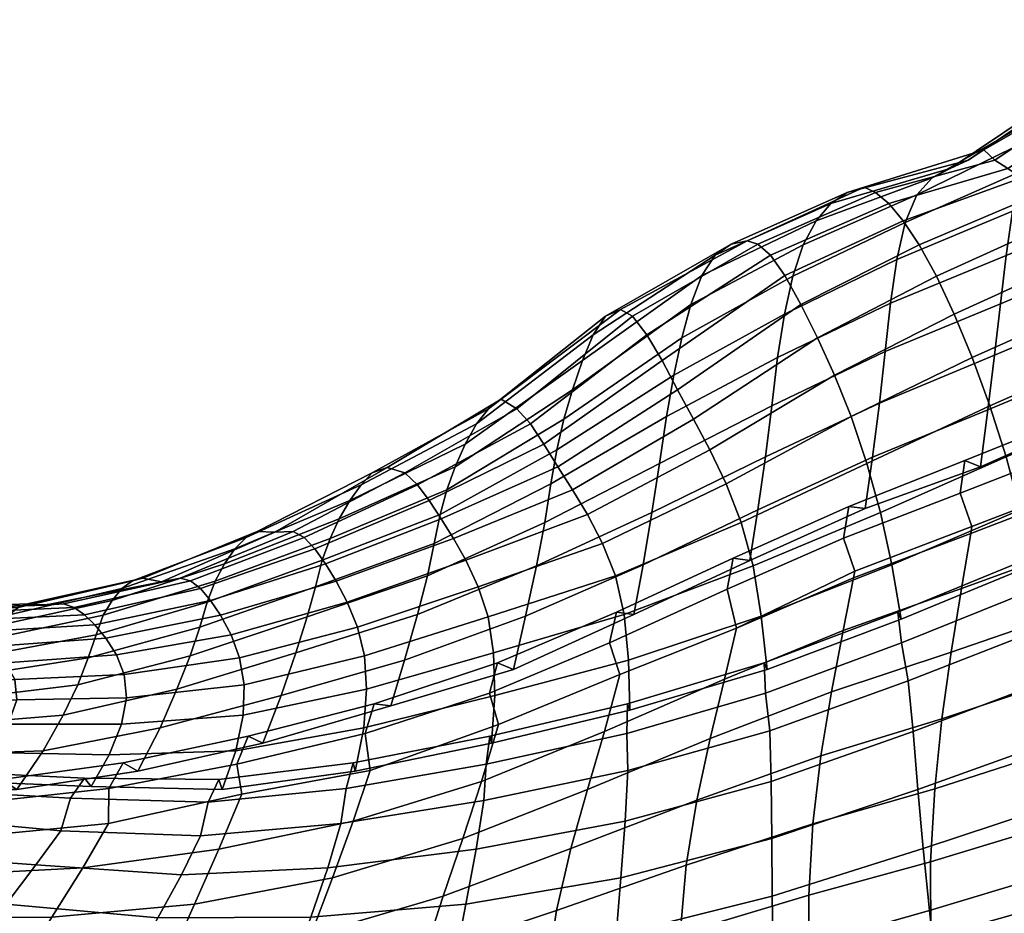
# Model space of a CAD drawing. Header units: centimetres. Extents: x -41.5 to 41.5, y 0.1 to 20.
# Tile 4 of 129: x -35.7 to -28.9, y 5.8 to 12. Entities that reach past the tile are written whole.
import ezdxf

# ---------------------------------------------------------------- set-up
doc = ezdxf.new("R2010")
doc.units = ezdxf.units.CM
doc.layers.add('Layer 01', color=18, linetype='Continuous', true_color=0x000000)

msp = doc.modelspace()

# ---------------------------------------------------------------- meshes
at = {"layer": 'Layer 01'}
mesh = msp.add_polyface(dxfattribs=at)
corners = [(-28.0653, 10.9831, -5.582), (-28.1115, 10.6791, -5.2561), (-27.3708, 11.0304, -4.9043), (-27.3171, 11.3292, -5.2483), (-28.7364, 11.1528, -6.5567), (-28.8019, 10.9317, -6.2234), (-28.0187, 11.2639, -5.9185), (-27.9618, 11.5025, -6.2675), (-28.8518, 10.662, -5.9033), (-28.8941, 10.3571, -5.5948), (-28.9345, 10.0259, -5.2961), (-28.1568, 10.351, -4.9405), (-27.42, 10.7024, -4.5731), (-29.6896, 10.0297, -5.9387), (-29.7277, 9.698, -5.6608), (-29.6459, 10.3292, -6.2293), (-29.5887, 10.5831, -6.5346), (-29.5093, 10.7738, -6.8529), (-30.2911, 10.4303, -7.155), (-30.3625, 10.2143, -6.8553), (-27.465, 10.3441, -4.2553), (-28.2013, 9.9975, -4.6363), (-28.2471, 9.6195, -4.3436), (-27.5086, 9.9588, -3.9497), (-28.9754, 9.672, -5.0107), (-29.9886, 10.7903, -8.0802), (-30.1005, 10.7148, -7.7719), (-29.2808, 10.9546, -7.5069), (-29.1573, 11.0127, -7.829), (-30.2027, 10.5965, -7.4622), (-29.4036, 10.891, -7.1797), (-28.6524, 11.3235, -6.8991), (-28.5496, 11.446, -7.243), (-28.4215, 11.5128, -7.5805), (-29.0493, 11.084, -8.1083), (-28.2822, 11.5234, -7.859), (-29.8709, 10.8264, -8.3752), (-27.6488, 11.8897, -7.338), (-27.5414, 11.9782, -7.6183), (-27.7674, 11.7844, -6.9849), (-27.8752, 11.6661, -6.6269), (-30.1916, 9.7904, -10.0684), (-29.3752, 10.2143, -9.8938), (-29.2516, 9.9535, -10.1607), (-30.0745, 9.5345, -10.3222), (-28.5607, 10.5831, -9.6985), (-28.4276, 10.3292, -9.9791), (-28.292, 10.0297, -10.2399), (-29.1281, 9.6562, -10.4106), (-27.4464, 10.3571, -10.0505), (-27.3035, 10.0259, -10.3158), (-28.1595, 9.698, -10.487), (-27.5935, 10.662, -9.776), (-27.7413, 10.9317, -9.4877), (-28.6836, 10.7738, -9.3943), (-27.8841, 11.1528, -9.1796), (-29.4936, 10.4303, -9.6094), (-30.307, 10.021, -9.8025), (-29.7927, 10.7903, -8.6831), (-28.9726, 11.0127, -8.3977), (-28.8831, 10.9546, -8.7309), (-29.7021, 10.7148, -8.9983), (-28.7902, 10.891, -9.0677), (-29.6026, 10.5965, -9.3089), (-30.4168, 10.2198, -9.524), (-28.0175, 11.3235, -8.8532), (-28.1364, 11.446, -8.5146), (-28.2312, 11.5128, -8.1662), (-27.4635, 11.8897, -7.9083), (-27.3519, 11.7844, -8.2636)]
mesh.append_faces([[corners[k] for k in face] for face in [(0, 1, 2, 3), (4, 5, 6, 7), (5, 8, 0, 6), (8, 9, 1, 0), (9, 10, 11, 1), (1, 11, 12, 2), (13, 14, 10, 9), (15, 13, 9, 8), (16, 15, 8, 5), (17, 16, 5, 4), (18, 19, 16, 17), (20, 21, 22, 23), (12, 11, 21, 20), (11, 10, 24, 21), (25, 26, 27, 28), (26, 29, 30, 27), (29, 18, 17, 30), (30, 17, 4, 31), (27, 30, 31, 32), (28, 27, 32, 33), (34, 28, 33, 35), (36, 25, 28, 34), (35, 33, 37, 38), (33, 32, 39, 37), (32, 31, 40, 39), (31, 4, 7, 40), (41, 42, 43, 44), (42, 45, 46, 43), (43, 46, 47, 48), (47, 49, 50, 51), (46, 52, 49, 47), (45, 53, 52, 46), (54, 55, 53, 45), (56, 54, 45, 42), (57, 56, 42, 41), (58, 59, 60, 61), (61, 60, 62, 63), (64, 63, 56, 57), (63, 62, 54, 56), (62, 65, 55, 54), (60, 66, 65, 62), (59, 67, 66, 60), (34, 35, 67, 59), (36, 34, 59, 58), (35, 38, 68, 67), (67, 68, 69, 66)]])
mesh = msp.add_polyface(dxfattribs=at)
corners = [(-31.1256, 9.7904, -7.194), (-31.18, 9.5345, -6.9198), (-30.4194, 9.9535, -6.5668), (-30.3625, 10.2143, -6.8553), (-31.2307, 9.2513, -6.6581), (-30.4664, 9.6562, -6.292), (-29.6459, 10.3292, -6.2293), (-29.5887, 10.5831, -6.5346), (-29.6896, 10.0297, -5.9387), (-31.8776, 9.4339, -7.7998), (-31.9358, 9.2314, -7.5325), (-31.0627, 10.021, -7.4769), (-31.9847, 9.0207, -7.2738), (-32.0267, 8.7885, -7.0254), (-32.0678, 8.5224, -6.7896), (-31.2778, 8.9273, -6.409), (-30.5065, 9.3249, -6.0306), (-29.7277, 9.698, -5.6608), (-30.2911, 10.4303, -7.155), (-29.7672, 9.3424, -5.3931), (-30.5496, 8.9741, -5.7819), (-30.6023, 8.6085, -5.5431), (-29.8138, 8.9718, -5.1373), (-31.331, 8.59, -6.1759), (-31.3917, 8.2318, -5.9587), (-32.1258, 8.223, -6.5721), (-32.4557, 9.3022, -8.8814), (-32.5367, 9.2006, -8.6105), (-31.7346, 9.8121, -8.3526), (-31.6503, 9.9409, -8.6359), (-32.3667, 9.3687, -9.1862), (-31.5479, 9.9852, -8.9201), (-30.7872, 10.4342, -8.3589), (-30.8954, 10.3601, -8.0624), (-30.1005, 10.7148, -7.7719), (-29.9886, 10.7903, -8.0802), (-30.9878, 10.2198, -7.7667), (-30.2027, 10.5965, -7.4622), (-30.6761, 10.4573, -8.6369), (-31.808, 9.6348, -8.0733), (-29.8709, 10.8264, -8.3752), (-30.6575, 8.2599, -5.3382), (-29.8642, 8.6173, -4.9122), (-31.1561, 9.4339, -10.0203), (-30.307, 10.021, -9.8025), (-30.1916, 9.7904, -10.0684), (-31.0461, 9.2314, -10.2708), (-30.0745, 9.5345, -10.3222), (-30.9335, 9.0207, -10.5088), (-29.9617, 9.2513, -10.5637), (-30.8216, 8.7885, -10.7344), (-29.8534, 8.9273, -10.7929), (-30.7163, 8.5224, -10.9493), (-31.6699, 8.3779, -10.9295), (-31.5823, 8.1544, -11.1309), (-31.7731, 8.5773, -10.7204), (-31.876, 8.7468, -10.4979), (-31.9781, 8.9055, -10.2626), (-29.7594, 8.59, -11.0127), (-30.6353, 8.223, -11.1594), (-32.0736, 9.0603, -10.013), (-31.2606, 9.6348, -9.7581), (-32.1659, 9.2006, -9.7518), (-31.3653, 9.8121, -9.489), (-32.2596, 9.3022, -9.485), (-31.4636, 9.9409, -9.2103), (-30.6026, 10.4342, -8.927), (-29.7927, 10.7903, -8.6831), (-29.7021, 10.7148, -8.9983), (-30.5159, 10.3601, -9.2305), (-29.6026, 10.5965, -9.3089), (-30.4168, 10.2198, -9.524)]
mesh.append_faces([[corners[k] for k in face] for face in [(0, 1, 2, 3), (1, 4, 5, 2), (3, 2, 6, 7), (2, 5, 8, 6), (9, 10, 0, 11), (10, 12, 1, 0), (12, 13, 4, 1), (13, 14, 15, 4), (4, 15, 16, 5), (5, 16, 17, 8), (11, 0, 3, 18), (19, 20, 21, 22), (20, 23, 24, 21), (17, 16, 20, 19), (16, 15, 23, 20), (15, 14, 25, 23), (26, 27, 28, 29), (30, 26, 29, 31), (32, 33, 34, 35), (33, 36, 37, 34), (31, 29, 32, 38), (29, 28, 33, 32), (28, 39, 36, 33), (39, 9, 11, 36), (36, 11, 18, 37), (38, 32, 35, 40), (22, 21, 41, 42), (43, 44, 45, 46), (46, 45, 47, 48), (48, 47, 49, 50), (50, 49, 51, 52), (53, 50, 52, 54), (55, 48, 50, 53), (56, 46, 48, 55), (57, 43, 46, 56), (51, 58, 59, 52), (60, 61, 43, 57), (62, 63, 61, 60), (64, 65, 63, 62), (30, 31, 65, 64), (66, 67, 68, 69), (69, 68, 70, 71), (31, 38, 66, 65), (65, 66, 69, 63), (63, 69, 71, 61), (61, 71, 44, 43), (38, 40, 67, 66)]])
mesh = msp.add_polyface(dxfattribs=at)
corners = [(-27.803, 7.7244, -2.4049), (-27.74, 8.2045, -2.7193), (-28.481, 7.9037, -3.1892), (-28.5466, 7.4353, -2.8878), (-28.3561, 8.7463, -3.7481), (-28.3495, 8.7957, -3.7795), (-29.1314, 8.494, -4.2071), (-29.1389, 8.4464, -4.1773), (-28.4135, 8.3552, -3.4868), (-29.2017, 8.0693, -3.9325), (-29.274, 7.6317, -3.6548), (-29.3368, 7.1731, -3.3861), (-28.5978, 6.9445, -2.605), (-29.3856, 6.6913, -3.1269), (-27.8487, 7.2165, -2.113), (-28.2013, 9.9975, -4.6363), (-28.9754, 9.672, -5.0107), (-29.0207, 9.2974, -4.7376), (-28.2471, 9.6195, -4.3436), (-30.1702, 6.9171, -3.8845), (-30.2247, 6.4504, -3.645), (-30.0969, 7.3583, -4.1384), (-30.0157, 7.7807, -4.3926), (-29.9363, 8.1879, -4.6433), (-29.945, 8.1422, -4.6155), (-28.9345, 10.0259, -5.2961), (-29.7277, 9.698, -5.6608), (-29.7672, 9.3424, -5.3931), (-29.8138, 8.9718, -5.1373), (-29.0721, 8.9042, -4.4738), (-29.8642, 8.6173, -4.9122), (-29.977, 8.6326, -4.7672), (-29.1791, 8.9487, -4.3449), (-28.2927, 9.2516, -4.0856), (-28.406, 9.2585, -3.9278), (-29.4155, 6.1889, -2.8966), (-30.2523, 5.9594, -3.4388), (-27.8665, 6.6818, -1.8668), (-28.6222, 6.4293, -2.369), (-29.2109, 8.7235, -4.2007), (-28.4345, 9.0264, -3.7743), (-30.0134, 8.4143, -4.633), (-29.1314, 8.494, -4.2071), (-28.3495, 8.7957, -3.7795), (-29.9363, 8.1879, -4.6433), (-29.1314, 8.494, -4.2071), (-30.0745, 9.5345, -10.3222), (-29.2516, 9.9535, -10.1607), (-29.1281, 9.6562, -10.4106), (-29.9617, 9.2513, -10.5637), (-29.007, 9.3249, -10.6457), (-29.8534, 8.9273, -10.7929), (-28.292, 10.0297, -10.2399), (-28.1595, 9.698, -10.487), (-28.4591, 6.6142, -12.2771), (-29.4653, 6.2813, -12.3656), (-29.5015, 6.6876, -12.1205), (-28.5249, 7.0365, -12.0293), (-29.5355, 7.0853, -11.8771), (-28.5857, 7.4454, -11.7793), (-30.5038, 5.9541, -12.4309), (-30.5069, 6.3495, -12.1974), (-28.0342, 9.3424, -10.7269), (-27.9215, 8.9718, -10.9612), (-28.7979, 8.6085, -11.0964), (-28.8957, 8.9741, -10.8722), (-29.6809, 8.2318, -11.2242), (-29.7594, 8.59, -11.0127), (-28.7152, 8.2286, -11.3125), (-28.7347, 8.2763, -11.4739), (-29.6402, 7.9047, -11.5905), (-29.618, 7.8583, -11.4303), (-27.8215, 8.5854, -11.1922), (-27.836, 8.6326, -11.3565), (-28.6976, 8.063, -11.5954), (-29.6154, 7.6946, -11.7069), (-27.7866, 8.4143, -11.4865), (-29.5682, 7.4329, -11.6705), (-28.6399, 7.7965, -11.5635), (-28.6399, 7.7965, -11.5635), (-27.7302, 8.1879, -11.4329), (-29.5682, 7.4329, -11.6705), (-28.6399, 7.7965, -11.5635), (-27.6471, 7.7807, -11.6823), (-27.721, 8.1422, -11.4604)]
mesh.append_faces([[corners[k] for k in face] for face in [(0, 1, 2, 3), (4, 5, 6, 7), (2, 8, 9, 10), (3, 2, 10, 11), (12, 3, 11, 13), (14, 0, 3, 12), (15, 16, 17, 18), (13, 11, 19, 20), (11, 10, 21, 19), (10, 9, 22, 21), (7, 6, 23, 24), (25, 26, 27, 16), (16, 27, 28, 17), (29, 30, 31, 32), (33, 29, 32, 34), (35, 13, 20, 36), (37, 14, 12, 38), (38, 12, 13, 35), (34, 32, 39, 40), (32, 31, 41, 39), (42, 43, 40, 39), (44, 45, 39, 41), (17, 28, 30, 29), (18, 17, 29, 33), (9, 7, 24, 22), (8, 4, 7, 9), (46, 47, 48, 49), (49, 48, 50, 51), (48, 52, 53, 50), (54, 55, 56, 57), (57, 56, 58, 59), (55, 60, 61, 56), (62, 63, 64, 65), (65, 64, 66, 67), (53, 62, 65, 50), (50, 65, 67, 51), (68, 69, 70, 71), (72, 73, 69, 68), (69, 74, 75, 70), (73, 76, 74, 69), (77, 75, 74, 78), (79, 74, 76, 80), (64, 68, 71, 66), (63, 72, 68, 64), (59, 58, 81, 82), (83, 59, 82, 84)]])
mesh = msp.add_polyface(dxfattribs=at)
corners = [(-34.3337, 8.1184, -8.4109), (-34.3885, 7.974, -8.2069), (-33.5989, 8.2631, -7.906), (-33.5437, 8.4128, -8.126), (-34.4406, 7.8029, -8.0156), (-33.6446, 8.0803, -7.6961), (-32.7882, 8.5773, -7.596), (-32.7408, 8.7468, -7.8366), (-32.8277, 8.3779, -7.3661), (-35.0435, 7.9863, -8.904), (-35.1047, 7.8854, -8.704), (-34.27, 8.2377, -8.6245), (-33.7013, 7.873, -7.5033), (-32.8752, 8.1544, -7.1518), (-32.0678, 8.5224, -6.7896), (-32.0267, 8.7885, -7.0254), (-31.9847, 9.0207, -7.2738), (-31.9358, 9.2314, -7.5325), (-32.685, 8.9055, -8.0869), (-31.8776, 9.4339, -7.7998), (-33.4819, 8.5476, -8.3563), (-32.9438, 7.8901, -6.9564), (-32.1258, 8.223, -6.5721), (-34.0456, 8.4604, -9.312), (-34.1211, 8.4196, -9.0767), (-33.3312, 8.7817, -8.8404), (-33.2557, 8.8625, -9.0927), (-34.198, 8.3407, -8.8468), (-33.4093, 8.6722, -8.5945), (-32.5367, 9.2006, -8.6105), (-32.4557, 9.3022, -8.8814), (-32.6156, 9.0603, -8.3449), (-34.7025, 8.1143, -9.9451), (-34.831, 8.1388, -9.5499), (-33.9244, 8.4552, -9.6923), (-34.9035, 8.1216, -9.329), (-34.976, 8.0678, -9.113), (-31.808, 9.6348, -8.0733), (-31.7346, 9.8121, -8.3526), (-33.1518, 8.9011, -9.4412), (-32.3667, 9.3687, -9.1862), (-33.5023, 8.1184, -10.9695), (-32.6958, 8.4128, -10.7356), (-32.6112, 8.2631, -10.9461), (-33.4268, 7.974, -11.1668), (-32.5247, 8.0803, -11.1428), (-33.3565, 7.8029, -11.3522), (-31.876, 8.7468, -10.4979), (-31.7731, 8.5773, -10.7204), (-34.3664, 7.9863, -10.9878), (-33.5763, 8.2377, -10.7593), (-34.2984, 7.8854, -11.1856), (-34.2254, 7.7504, -11.3688), (-32.7811, 8.5476, -10.513), (-31.9781, 8.9055, -10.2626), (-33.7989, 8.4604, -10.0712), (-33.0309, 8.8625, -9.7843), (-32.9438, 8.7817, -10.0328), (-33.7217, 8.4196, -10.306), (-32.8624, 8.6722, -10.2776), (-33.6487, 8.3407, -10.5371), (-32.2596, 9.3022, -9.485), (-32.1659, 9.2006, -9.7518), (-32.0736, 9.0603, -10.013), (-34.5742, 8.1388, -10.3404), (-34.503, 8.1216, -10.5617), (-34.4347, 8.0678, -10.7791)]
mesh.append_faces([[corners[k] for k in face] for face in [(0, 1, 2, 3), (1, 4, 5, 2), (3, 2, 6, 7), (2, 5, 8, 6), (9, 10, 0, 11), (5, 12, 13, 8), (8, 13, 14, 15), (6, 8, 15, 16), (7, 6, 16, 17), (18, 7, 17, 19), (20, 3, 7, 18), (11, 0, 3, 20), (14, 13, 21, 22), (23, 24, 25, 26), (24, 27, 28, 25), (26, 25, 29, 30), (25, 28, 31, 29), (32, 33, 23, 34), (33, 35, 24, 23), (35, 36, 27, 24), (36, 9, 11, 27), (27, 11, 20, 28), (28, 20, 18, 31), (31, 18, 19, 37), (29, 31, 37, 38), (39, 26, 30, 40), (34, 23, 26, 39), (41, 42, 43, 44), (44, 43, 45, 46), (42, 47, 48, 43), (49, 50, 41, 51), (51, 41, 44, 52), (53, 54, 47, 42), (50, 53, 42, 41), (55, 56, 57, 58), (58, 57, 59, 60), (56, 61, 62, 57), (57, 62, 63, 59), (32, 34, 55, 64), (64, 55, 58, 65), (65, 58, 60, 66), (66, 60, 50, 49), (60, 59, 53, 50), (59, 63, 54, 53), (39, 40, 61, 56), (34, 39, 56, 55)]])
mesh = msp.add_polyface(dxfattribs=at)
corners = [(-30.1702, 6.9171, -3.8845), (-30.0969, 7.3583, -4.1384), (-30.9297, 7.0365, -4.6279), (-31.0222, 6.6142, -4.3887), (-30.0157, 7.7807, -4.3926), (-30.832, 7.4454, -4.8659), (-31.7734, 6.6876, -5.1281), (-31.8883, 6.2813, -4.9085), (-31.6579, 7.0853, -5.345), (-29.945, 8.1422, -4.6155), (-29.9363, 8.1879, -4.6433), (-30.749, 7.7965, -5.0723), (-32.5026, 6.7411, -5.8406), (-32.6321, 6.3495, -5.6568), (-30.2247, 6.4504, -3.645), (-31.0944, 6.1666, -4.1646), (-31.331, 8.59, -6.1759), (-32.1258, 8.223, -6.5721), (-32.2001, 7.8776, -6.3736), (-31.3917, 8.2318, -5.9587), (-31.4561, 7.8891, -5.772), (-32.2836, 7.5126, -6.192), (-32.3934, 7.557, -6.0755), (-31.5741, 7.9047, -5.6384), (-30.6575, 8.2599, -5.3382), (-30.7731, 8.2763, -5.2005), (-29.8642, 8.6173, -4.9122), (-29.977, 8.6326, -4.7672), (-32.4485, 7.3488, -5.9814), (-31.6225, 7.6946, -5.5296), (-30.8145, 8.063, -5.0804), (-30.0134, 8.4143, -4.633), (-32.3854, 7.1341, -6.0181), (-31.5513, 7.4762, -5.5537), (-30.749, 7.7965, -5.0723), (-30.749, 7.7965, -5.0723), (-29.9363, 8.1879, -4.6433), (-30.6023, 8.6085, -5.5431), (-31.5513, 7.4762, -5.5537), (-32.3854, 7.1341, -6.0181), (-31.5513, 7.4762, -5.5537), (-32.6112, 8.2631, -10.9461), (-31.7731, 8.5773, -10.7204), (-31.6699, 8.3779, -10.9295), (-32.5247, 8.0803, -11.1428), (-31.5823, 8.1544, -11.1309), (-32.4573, 7.873, -11.3321), (-30.5396, 7.5126, -11.5597), (-30.5599, 7.557, -11.7185), (-31.4985, 7.2758, -11.8667), (-31.4834, 7.2319, -11.7096), (-32.446, 7.054, -12.0375), (-32.4344, 7.0062, -11.8823), (-29.5015, 6.6876, -12.1205), (-30.5069, 6.3495, -12.1974), (-30.5101, 6.7411, -11.9726), (-29.5355, 7.0853, -11.8771), (-29.7594, 8.59, -11.0127), (-29.6809, 8.2318, -11.2242), (-30.5787, 7.8776, -11.3636), (-30.6353, 8.223, -11.1594), (-31.5451, 6.08, -12.2932), (-31.5148, 6.4678, -12.0912), (-31.5229, 7.8901, -11.3293), (-31.4925, 7.5767, -11.5231), (-32.4112, 7.3325, -11.701), (-32.42, 7.6255, -11.5183), (-30.7163, 8.5224, -10.9493), (-29.618, 7.8583, -11.4303), (-29.6402, 7.9047, -11.5905), (-29.6154, 7.6946, -11.7069), (-30.5492, 7.3488, -11.827), (-31.5037, 7.071, -11.9683), (-32.4708, 6.8605, -12.137), (-30.5191, 7.0909, -11.7831), (-29.5682, 7.4329, -11.6705), (-32.4863, 6.6113, -12.0868), (-31.4959, 6.8163, -11.9183), (-32.5388, 6.2757, -12.2526), (-32.4863, 6.6113, -12.0868), (-31.4959, 6.8163, -11.9183), (-31.4959, 6.8163, -11.9183), (-30.5191, 7.0909, -11.7831), (-30.5191, 7.0909, -11.7831), (-29.5682, 7.4329, -11.6705)]
mesh.append_faces([[corners[k] for k in face] for face in [(0, 1, 2, 3), (1, 4, 5, 2), (3, 2, 6, 7), (2, 5, 8, 6), (9, 10, 11, 11), (6, 8, 12, 13), (14, 0, 3, 15), (16, 17, 18, 19), (20, 21, 22, 23), (24, 20, 23, 25), (26, 24, 25, 27), (23, 22, 28, 29), (25, 23, 29, 30), (27, 25, 30, 31), (32, 33, 29, 28), (33, 34, 30, 29), (35, 36, 31, 30), (19, 18, 21, 20), (37, 19, 20, 24), (8, 38, 39, 12), (5, 11, 40, 8), (4, 9, 11, 5), (41, 42, 43, 44), (44, 43, 45, 46), (47, 48, 49, 50), (50, 49, 51, 52), (53, 54, 55, 56), (57, 58, 59, 60), (54, 61, 62, 55), (63, 64, 65, 66), (67, 60, 63, 45), (45, 63, 66, 46), (60, 59, 64, 63), (68, 69, 48, 47), (69, 70, 71, 48), (49, 72, 73, 51), (48, 71, 72, 49), (74, 71, 70, 75), (76, 73, 72, 77), (77, 72, 71, 74), (59, 47, 50, 64), (64, 50, 52, 65), (58, 68, 47, 59), (62, 78, 79, 80), (55, 62, 81, 82), (56, 55, 83, 84)]])
mesh = msp.add_polyface(dxfattribs=at)
corners = [(-34.4406, 7.8029, -8.0156), (-34.5061, 7.6062, -7.8438), (-33.7013, 7.873, -7.5033), (-33.6446, 8.0803, -7.6961), (-32.2836, 7.5126, -6.192), (-33.1268, 7.2609, -6.6386), (-33.2399, 7.2758, -6.5072), (-32.3934, 7.557, -6.0755), (-34.0062, 7.0062, -7.0448), (-34.8658, 6.812, -7.4553), (-34.9672, 6.8688, -7.3397), (-34.1068, 7.054, -6.926), (-31.8883, 6.2813, -4.9085), (-31.7734, 6.6876, -5.1281), (-32.6321, 6.3495, -5.6568), (-32.7668, 5.9541, -5.4661), (-32.5026, 6.7411, -5.8406), (-33.385, 6.4678, -6.3352), (-33.5283, 6.08, -6.1896), (-32.9438, 7.8901, -6.9564), (-33.7806, 7.6255, -7.3307), (-33.8809, 7.3325, -7.1778), (-33.0331, 7.5767, -6.7817), (-34.5968, 7.3771, -7.6947), (-34.7134, 7.11, -7.5653), (-32.8752, 8.1544, -7.1518), (-32.1258, 8.223, -6.5721), (-32.2001, 7.8776, -6.3736), (-35.066, 6.6931, -7.2857), (-34.1854, 6.8605, -6.8601), (-33.3038, 7.071, -6.4281), (-32.4485, 7.3488, -5.9814), (-35.0685, 6.4518, -7.3434), (-34.1511, 6.6535, -6.9224), (-33.2681, 6.8163, -6.464), (-32.3854, 7.1341, -6.0181), (-34.3084, 6.2757, -6.8066), (-34.1511, 6.6535, -6.9224), (-35.0685, 6.4518, -7.3434), (-35.2449, 6.1472, -7.2553), (-33.2681, 6.8163, -6.464), (-34.1511, 6.6535, -6.9224), (-32.3854, 7.1341, -6.0181), (-33.2681, 6.8163, -6.464), (-34.2254, 7.7504, -11.3688), (-33.4268, 7.974, -11.1668), (-33.3565, 7.8029, -11.3522), (-34.1661, 7.591, -11.5409), (-33.3085, 7.6062, -11.5297), (-34.1353, 7.4068, -11.7053), (-32.5247, 8.0803, -11.1428), (-32.4573, 7.873, -11.3321), (-34.9592, 7.476, -11.7033), (-34.9439, 7.3178, -11.8537), (-35.0124, 7.6127, -11.546), (-35.085, 7.727, -11.377), (-34.2984, 7.8854, -11.1856), (-35.1616, 7.8188, -11.1947), (-34.3664, 7.9863, -10.9878), (-34.1423, 7.1966, -11.8668), (-34.9788, 7.1366, -12.0034), (-34.1918, 6.9514, -12.0327), (-35.0634, 6.9249, -12.1608), (-33.3711, 6.812, -12.0554), (-33.3852, 6.8688, -12.2085), (-34.3093, 6.7545, -12.3606), (-34.2866, 6.6856, -12.2098), (-32.4344, 7.0062, -11.8823), (-32.446, 7.054, -12.0375), (-32.42, 7.6255, -11.5183), (-32.4112, 7.3325, -11.701), (-33.3125, 7.11, -11.8768), (-33.2942, 7.3771, -11.7036), (-33.4334, 6.6931, -12.3103), (-34.3824, 6.5988, -12.4662), (-32.4708, 6.8605, -12.137), (-34.4346, 6.3673, -12.4276), (-33.4694, 6.4518, -12.2651), (-32.4863, 6.6113, -12.0868), (-35.1863, 6.7061, -12.3199), (-32.5388, 6.2757, -12.2526), (-33.5603, 6.1472, -12.44), (-33.4694, 6.4518, -12.2651), (-32.4863, 6.6113, -12.0868)]
mesh.append_faces([[corners[k] for k in face] for face in [(0, 1, 2, 3), (4, 5, 6, 7), (8, 9, 10, 11), (5, 8, 11, 6), (12, 13, 14, 15), (14, 16, 17, 18), (19, 20, 21, 22), (20, 23, 24, 21), (25, 2, 20, 19), (2, 1, 23, 20), (26, 19, 22, 27), (11, 10, 28, 29), (6, 11, 29, 30), (7, 6, 30, 31), (32, 33, 29, 28), (33, 34, 30, 29), (34, 35, 31, 30), (27, 22, 5, 4), (21, 24, 9, 8), (22, 21, 8, 5), (36, 37, 38, 39), (17, 40, 41, 36), (16, 42, 43, 17), (44, 45, 46, 47), (47, 46, 48, 49), (46, 50, 51, 48), (52, 47, 49, 53), (54, 44, 47, 52), (55, 56, 44, 54), (57, 58, 56, 55), (49, 59, 60, 53), (59, 61, 62, 60), (63, 64, 65, 66), (67, 68, 64, 63), (69, 70, 71, 72), (51, 69, 72, 48), (48, 72, 59, 49), (72, 71, 61, 59), (64, 73, 74, 65), (68, 75, 73, 64), (76, 74, 73, 77), (77, 73, 75, 78), (71, 63, 66, 61), (70, 67, 63, 71), (61, 66, 79, 62), (80, 81, 82, 83)]])
mesh = msp.add_polyface(dxfattribs=at)
corners = [(-35.1047, 7.8854, -8.704), (-35.1534, 7.7504, -8.5129), (-34.3885, 7.974, -8.2069), (-34.3337, 8.1184, -8.4109), (-35.2065, 7.591, -8.3388), (-34.4406, 7.8029, -8.0156), (-35.2782, 7.4068, -8.1877), (-34.5061, 7.6062, -7.8438), (-36.5906, 7.6689, -9.3315), (-36.6036, 7.5584, -9.1532), (-35.8942, 7.6127, -8.8321), (-35.8536, 7.727, -9.0115), (-36.6348, 7.4422, -9.0026), (-35.9436, 7.476, -8.6736), (-36.701, 7.3032, -8.8868), (-36.0196, 7.3178, -8.543), (-35.8084, 7.8188, -9.204), (-35.0435, 7.9863, -8.904), (-36.5792, 7.7699, -9.5268), (-36.1359, 7.1366, -8.4424), (-35.3789, 7.1966, -8.0612), (-36.829, 7.1359, -8.812), (-34.5968, 7.3771, -7.6947), (-36.4456, 7.9281, -10.1301), (-36.499, 7.8999, -9.927), (-35.6883, 7.9387, -9.6107), (-35.6252, 7.9633, -9.8227), (-36.5465, 7.8477, -9.7259), (-35.7506, 7.8877, -9.4037), (-34.976, 8.0678, -9.113), (-34.9035, 8.1216, -9.329), (-34.831, 8.1388, -9.5499), (-35.5046, 7.9527, -10.2057), (-34.7025, 8.1143, -9.9451), (-36.3385, 7.9251, -10.4767), (-37.1945, 7.9034, -10.7548), (-37.275, 7.8814, -10.4391), (-36.609, 7.6411, -11.7189), (-35.8693, 7.6689, -11.5513), (-35.7751, 7.5584, -11.7033), (-36.4683, 7.5396, -11.8485), (-35.7118, 7.4422, -11.8434), (-36.3585, 7.4243, -11.9639), (-35.085, 7.727, -11.377), (-35.0124, 7.6127, -11.546), (-34.9592, 7.476, -11.7033), (-37.0984, 7.4417, -12.0053), (-36.8974, 7.3504, -12.0852), (-36.3109, 7.2987, -12.0677), (-36.7334, 7.2772, -12.1324), (-35.6973, 7.3032, -11.976), (-34.9439, 7.3178, -11.8537), (-35.9748, 7.7699, -11.3867), (-35.1616, 7.8188, -11.1947), (-36.7528, 7.7284, -11.5737), (-34.9788, 7.1366, -12.0034), (-35.7568, 7.1359, -12.1118), (-36.4092, 7.148, -12.1859), (-36.9396, 7.1666, -12.2301), (-37.0741, 7.8814, -11.0575), (-36.2215, 7.9281, -10.82), (-36.1452, 7.8999, -11.0158), (-36.9874, 7.8488, -11.2404), (-36.0654, 7.8477, -11.2063), (-36.884, 7.7984, -11.4144), (-35.377, 7.9633, -10.5865), (-35.3034, 7.9387, -10.7951), (-35.2321, 7.8877, -10.9992), (-34.4347, 8.0678, -10.7791), (-34.3664, 7.9863, -10.9878), (-34.503, 8.1216, -10.5617), (-34.5742, 8.1388, -10.3404)]
mesh.append_faces([[corners[k] for k in face] for face in [(0, 1, 2, 3), (1, 4, 5, 2), (4, 6, 7, 5), (8, 9, 10, 11), (9, 12, 13, 10), (12, 14, 15, 13), (13, 15, 6, 4), (10, 13, 4, 1), (11, 10, 1, 0), (16, 11, 0, 17), (18, 8, 11, 16), (6, 15, 19, 20), (15, 14, 21, 19), (7, 6, 20, 22), (23, 24, 25, 26), (24, 27, 28, 25), (27, 18, 16, 28), (28, 16, 17, 29), (25, 28, 29, 30), (26, 25, 30, 31), (32, 26, 31, 33), (34, 23, 26, 32), (35, 36, 23, 34), (37, 38, 39, 40), (40, 39, 41, 42), (38, 43, 44, 39), (39, 44, 45, 41), (46, 40, 42, 47), (47, 42, 48, 49), (42, 41, 50, 48), (41, 45, 51, 50), (52, 53, 43, 38), (54, 52, 38, 37), (51, 55, 56, 50), (48, 57, 58, 49), (59, 60, 61, 62), (62, 61, 63, 64), (60, 65, 66, 61), (61, 66, 67, 63), (64, 63, 52, 54), (63, 67, 53, 52), (67, 68, 69, 53), (66, 70, 68, 67), (65, 71, 70, 66), (32, 33, 71, 65), (34, 32, 65, 60), (35, 34, 60, 59)]])
mesh = msp.add_polyface(dxfattribs=at)
corners = [(-36.4148, 5.8056, -7.6319), (-36.1602, 6.1004, -7.7069), (-37.0468, 6.1687, -8.1917), (-37.3301, 5.8976, -8.146), (-36.1359, 7.1366, -8.4424), (-36.829, 7.1359, -8.812), (-37.0147, 6.9401, -8.7635), (-36.2968, 6.9249, -8.3647), (-35.3789, 7.1966, -8.0612), (-35.5164, 6.9514, -7.9561), (-35.6971, 6.6856, -7.8685), (-36.5076, 6.6862, -8.3032), (-36.622, 6.7656, -8.2035), (-35.8042, 6.7545, -7.7599), (-34.8658, 6.812, -7.4553), (-34.9672, 6.8688, -7.3397), (-34.647, 5.5158, -6.5879), (-34.4759, 5.8993, -6.6968), (-35.4564, 5.808, -7.1605), (-35.67, 5.4639, -7.0729), (-34.3084, 6.2757, -6.8066), (-35.2449, 6.1472, -7.2553), (-36.667, 5.5028, -7.5725), (-35.8786, 5.1142, -6.9903), (-36.9099, 5.1854, -7.5207), (-34.8178, 5.1327, -6.4781), (-34.5968, 7.3771, -7.6947), (-34.7134, 7.11, -7.5653), (-36.7622, 6.6266, -8.1744), (-35.9254, 6.5988, -7.7174), (-35.066, 6.6931, -7.2857), (-35.9449, 6.3673, -7.7793), (-35.0685, 6.4518, -7.3434), (-36.7642, 6.4316, -8.2474), (-37.2361, 6.7422, -8.7341), (-35.0685, 6.4518, -7.3434), (-35.9449, 6.3673, -7.7793), (-35.9449, 6.3673, -7.7793), (-36.7642, 6.4316, -8.2474), (-35.9725, 5.6065, -13.1358), (-36.9961, 5.7268, -13.2123), (-36.7632, 5.9972, -13.0292), (-35.7707, 5.8976, -12.9451), (-36.5185, 6.2381, -12.8315), (-35.5684, 6.1687, -12.7416), (-35.0633, 5.1854, -13.204), (-36.1693, 5.2996, -13.308), (-34.8973, 5.5028, -13.0193), (-34.7282, 5.8056, -12.823), (-34.5662, 6.1004, -12.6127), (-37.214, 5.4391, -13.3749), (-34.9788, 7.1366, -12.0034), (-35.0634, 6.9249, -12.1608), (-35.8786, 6.9401, -12.2601), (-35.7568, 7.1359, -12.1118), (-36.596, 6.9612, -12.3289), (-36.4092, 7.148, -12.1859), (-35.6973, 7.3032, -11.976), (-36.3109, 7.2987, -12.0677), (-37.2283, 6.9907, -12.3724), (-36.9396, 7.1666, -12.2301), (-34.2866, 6.6856, -12.2098), (-34.3093, 6.7545, -12.3606), (-35.2318, 6.7656, -12.4824), (-35.1863, 6.7061, -12.3199), (-36.0404, 6.7422, -12.414), (-36.0996, 6.8056, -12.5748), (-36.8992, 6.8455, -12.6415), (-36.8188, 6.7766, -12.4818), (-36.3624, 4.9862, -13.4579), (-37.4214, 5.1507, -13.5057), (-36.2206, 6.6764, -12.6804), (-37.0528, 6.7259, -12.7472), (-35.328, 6.6266, -12.5883), (-34.3824, 6.5988, -12.4662), (-37.1504, 6.5135, -12.712), (-36.2756, 6.4844, -12.6223), (-35.3952, 6.4034, -12.5536), (-34.4346, 6.3673, -12.4276), (-37.4138, 6.3259, -12.8897), (-37.1504, 6.5135, -12.712), (-36.2756, 6.4844, -12.6223), (-36.2756, 6.4844, -12.6223), (-35.3952, 6.4034, -12.5536), (-35.3952, 6.4034, -12.5536), (-34.4346, 6.3673, -12.4276)]
mesh.append_faces([[corners[k] for k in face] for face in [(0, 1, 2, 3), (4, 5, 6, 7), (8, 4, 7, 9), (10, 11, 12, 13), (14, 10, 13, 15), (16, 17, 18, 19), (17, 20, 21, 18), (18, 21, 1, 0), (19, 18, 0, 22), (23, 19, 22, 24), (25, 16, 19, 23), (26, 8, 9, 27), (13, 12, 28, 29), (15, 13, 29, 30), (31, 32, 30, 29), (33, 31, 29, 28), (27, 9, 10, 14), (9, 7, 11, 10), (7, 6, 34, 11), (21, 35, 36, 1), (1, 37, 38, 2), (39, 40, 41, 42), (42, 41, 43, 44), (45, 46, 39, 47), (47, 39, 42, 48), (48, 42, 44, 49), (46, 50, 40, 39), (51, 52, 53, 54), (54, 53, 55, 56), (57, 54, 56, 58), (56, 55, 59, 60), (61, 62, 63, 64), (65, 66, 67, 68), (64, 63, 66, 65), (69, 70, 50, 46), (66, 71, 72, 67), (63, 73, 71, 66), (62, 74, 73, 63), (75, 72, 71, 76), (76, 71, 73, 77), (77, 73, 74, 78), (53, 65, 68, 55), (52, 64, 65, 53), (43, 79, 80, 81), (44, 43, 82, 83), (49, 44, 84, 85)]])
mesh = msp.add_polyface(dxfattribs=at)
corners = [(-29.0019, 2.7359, -3.0287), (-29.095, 3.1456, -2.8543), (-29.9449, 3.0417, -3.4767), (-29.8618, 2.6491, -3.644), (-29.1858, 3.5936, -2.6962), (-30.0326, 3.4672, -3.3132), (-29.2706, 4.0829, -2.5788), (-30.1168, 3.9289, -3.1822), (-29.3436, 4.6012, -2.5297), (-30.1849, 4.4253, -3.1189), (-29.3894, 5.1339, -2.5925), (-30.2269, 4.9371, -3.1652), (-29.4139, 5.6671, -2.7228), (-30.2486, 5.4517, -3.283), (-29.4155, 6.1889, -2.8966), (-30.2523, 5.9594, -3.4388), (-26.7898, 3.5047, -1.2252), (-26.8884, 4.034, -1.0826), (-27.611, 3.8836, -1.5932), (-27.5132, 3.381, -1.7462), (-26.9728, 4.5993, -1.0025), (-27.6946, 4.4228, -1.5032), (-28.3773, 3.7354, -2.1266), (-28.2816, 3.2604, -2.2863), (-28.4616, 4.2491, -2.0246), (-26.2885, 4.7764, -0.5302), (-26.3669, 5.3862, -0.5096), (-27.0513, 5.1857, -0.9751), (-27.7724, 4.986, -1.4694), (-28.5379, 4.7896, -1.9827), (-28.181, 2.8296, -2.473), (-27.4099, 2.9212, -1.9309), (-26.6817, 3.0183, -1.4085), (-27.1031, 5.7778, -1.0532), (-27.1295, 6.3636, -1.2094), (-27.8558, 6.1259, -1.684), (-27.8233, 5.5577, -1.5435), (-28.6158, 5.8919, -2.1916), (-28.5867, 5.3417, -2.0548), (-27.8665, 6.6818, -1.8668), (-28.6222, 6.4293, -2.369), (-26.4152, 5.9996, -0.6), (-26.4454, 6.6064, -0.7504), (-28.3858, 6.1666, -12.5008), (-29.4225, 5.8542, -12.592), (-29.4653, 6.2813, -12.3656), (-28.4591, 6.6142, -12.2771), (-27.0515, 3.0417, -12.3817), (-28.1609, 2.9178, -12.4443), (-28.1361, 3.3233, -12.5976), (-27.0264, 3.4672, -12.5656), (-28.1211, 3.759, -12.7398), (-27.0174, 3.9289, -12.721), (-29.3447, 2.756, -12.5544), (-29.3129, 3.1331, -12.7036), (-29.288, 3.5572, -12.8283), (-28.1263, 4.225, -12.8446), (-27.0353, 4.4253, -12.8122), (-29.2754, 3.9981, -12.9283), (-27.0965, 4.9371, -12.7994), (-28.1629, 4.712, -12.8646), (-28.2316, 5.2053, -12.7956), (-27.1833, 5.4517, -12.717), (-28.3085, 5.694, -12.6785), (-27.278, 5.9594, -12.5931), (-29.283, 4.463, -12.9724), (-29.3237, 4.9353, -12.9023), (-29.3737, 5.4031, -12.7756), (-26.1787, 5.6671, -12.6795), (-26.2822, 6.1889, -12.5398), (-27.3768, 6.4504, -12.4101)]
mesh.append_faces([[corners[k] for k in face] for face in [(0, 1, 2, 3), (1, 4, 5, 2), (4, 6, 7, 5), (6, 8, 9, 7), (8, 10, 11, 9), (10, 12, 13, 11), (12, 14, 15, 13), (16, 17, 18, 19), (17, 20, 21, 18), (19, 18, 22, 23), (18, 21, 24, 22), (25, 26, 27, 20), (20, 27, 28, 21), (21, 28, 29, 24), (24, 29, 8, 6), (22, 24, 6, 4), (23, 22, 4, 1), (30, 23, 1, 0), (31, 19, 23, 30), (32, 16, 19, 31), (33, 34, 35, 36), (36, 35, 37, 38), (35, 39, 40, 37), (26, 41, 33, 27), (41, 42, 34, 33), (37, 40, 14, 12), (38, 37, 12, 10), (29, 38, 10, 8), (28, 36, 38, 29), (27, 33, 36, 28), (43, 44, 45, 46), (47, 48, 49, 50), (50, 49, 51, 52), (48, 53, 54, 49), (49, 54, 55, 51), (52, 51, 56, 57), (51, 55, 58, 56), (59, 60, 61, 62), (62, 61, 63, 64), (60, 65, 66, 61), (61, 66, 67, 63), (68, 62, 64, 69), (64, 63, 43, 70), (63, 67, 44, 43), (56, 58, 65, 60), (57, 56, 60, 59)]])
mesh = msp.add_polyface(dxfattribs=at)
corners = [(-31.9867, 5.8542, -4.7003), (-31.8883, 6.2813, -4.9085), (-32.7668, 5.9541, -5.4661), (-32.8977, 5.5502, -5.2752), (-31.0944, 6.1666, -4.1646), (-31.0222, 6.6142, -4.3887), (-29.7689, 2.3299, -3.8312), (-29.8618, 2.6491, -3.644), (-30.8008, 2.5558, -4.2403), (-30.7229, 2.2408, -4.4133), (-31.8341, 2.4134, -4.8487), (-31.7733, 2.1051, -5.0097), (-32.9632, 2.2667, -5.4536), (-32.9131, 1.9933, -5.6151), (-29.9449, 3.0417, -3.4767), (-30.0326, 3.4672, -3.3132), (-30.9493, 3.3233, -3.9396), (-30.8792, 2.9178, -4.0782), (-30.1168, 3.9289, -3.1822), (-31.0207, 3.759, -3.8157), (-31.9637, 3.1331, -4.5455), (-31.9017, 2.756, -4.6849), (-32.0168, 3.5572, -4.4299), (-30.1849, 4.4253, -3.1189), (-31.0866, 4.225, -3.734), (-32.0654, 3.9981, -4.3417), (-30.2269, 4.9371, -3.1652), (-30.2486, 5.4517, -3.283), (-31.1429, 5.2053, -3.8356), (-31.1279, 4.712, -3.7393), (-30.2523, 5.9594, -3.4388), (-31.1363, 5.694, -3.9755), (-32.0892, 4.9353, -4.3911), (-32.0974, 4.463, -4.3105), (-32.0551, 5.4031, -4.523), (-30.2247, 6.4504, -3.645), (-29.4225, 5.8542, -12.592), (-30.4974, 5.5502, -12.6623), (-30.5038, 5.9541, -12.4309), (-29.4653, 6.2813, -12.3656), (-31.5765, 5.6863, -12.5021), (-32.6843, 5.5158, -12.6285), (-32.6099, 5.8993, -12.4399), (-31.5451, 6.08, -12.2932), (-32.5388, 6.2757, -12.2526), (-31.5148, 6.4678, -12.0912), (-31.6074, 5.2939, -12.7193), (-30.5069, 6.3495, -12.1974), (-32.7579, 5.1327, -12.8178), (-30.6553, 2.2667, -12.5565), (-31.9874, 2.2206, -12.7357), (-31.9186, 2.5039, -12.9088), (-30.6029, 2.598, -12.7092), (-31.8468, 2.8571, -13.0277), (-30.554, 2.9697, -12.8445), (-31.787, 3.229, -13.1474), (-30.5138, 3.3521, -12.9672), (-31.7326, 3.6303, -13.2013), (-30.4797, 3.788, -13.0442), (-31.6835, 4.0541, -13.2114), (-32.957, 3.9789, -13.317), (-32.888, 4.3814, -13.218), (-31.6536, 4.4785, -13.0919), (-32.8236, 4.7435, -12.9991), (-31.631, 4.8948, -12.9293), (-30.4576, 4.2296, -13.0861), (-30.466, 4.6828, -13.0117), (-30.4829, 5.1269, -12.8647), (-33.041, 3.5784, -13.2988), (-29.288, 3.5572, -12.8283), (-29.2754, 3.9981, -12.9283), (-29.3129, 3.1331, -12.7036), (-29.3447, 2.756, -12.5544), (-29.3863, 2.4134, -12.3822), (-29.3737, 5.4031, -12.7756), (-29.3237, 4.9353, -12.9023), (-29.283, 4.463, -12.9724)]
mesh.append_faces([[corners[k] for k in face] for face in [(0, 1, 2, 3), (4, 5, 1, 0), (6, 7, 8, 9), (9, 8, 10, 11), (11, 10, 12, 13), (14, 15, 16, 17), (15, 18, 19, 16), (17, 16, 20, 21), (16, 19, 22, 20), (18, 23, 24, 19), (19, 24, 25, 22), (8, 17, 21, 10), (7, 14, 17, 8), (26, 27, 28, 29), (27, 30, 31, 28), (29, 28, 32, 33), (28, 31, 34, 32), (30, 35, 4, 31), (31, 4, 0, 34), (24, 29, 33, 25), (23, 26, 29, 24), (36, 37, 38, 39), (40, 41, 42, 43), (43, 42, 44, 45), (37, 46, 40, 38), (38, 40, 43, 47), (46, 48, 41, 40), (49, 50, 51, 52), (52, 51, 53, 54), (54, 53, 55, 56), (56, 55, 57, 58), (59, 60, 61, 62), (62, 61, 63, 64), (58, 57, 59, 65), (65, 59, 62, 66), (66, 62, 64, 67), (67, 64, 46, 37), (64, 63, 48, 46), (57, 68, 60, 59), (69, 56, 58, 70), (71, 54, 56, 69), (72, 52, 54, 71), (73, 49, 52, 72), (74, 67, 37, 36), (75, 66, 67, 74), (76, 65, 66, 75), (70, 58, 65, 76)]])
mesh = msp.add_polyface(dxfattribs=at)
corners = [(-33.6765, 5.6863, -6.039), (-33.5283, 6.08, -6.1896), (-34.4759, 5.8993, -6.6968), (-34.647, 5.5158, -6.5879), (-33.385, 6.4678, -6.3352), (-34.3084, 6.2757, -6.8066), (-32.8977, 5.5502, -5.2752), (-32.7668, 5.9541, -5.4661), (-33.8291, 5.2939, -5.8815), (-32.6321, 6.3495, -5.6568), (-34.8178, 5.1327, -6.4781), (-32.9632, 2.2667, -5.4536), (-33.0105, 2.598, -5.2993), (-34.1923, 2.5039, -5.9111), (-34.1462, 2.2206, -6.0915), (-33.0505, 2.9697, -5.161), (-34.2041, 2.8571, -5.7727), (-33.0902, 3.3521, -5.0381), (-34.2261, 3.229, -5.6408), (-33.1078, 3.788, -4.9558), (-34.2137, 3.6303, -5.5651), (-34.1799, 4.0541, -5.5281), (-34.0856, 4.4785, -5.6072), (-35.1583, 4.3814, -6.2307), (-35.2723, 3.9789, -6.1912), (-33.9717, 4.8948, -5.7255), (-34.9775, 4.7435, -6.37), (-33.1145, 4.2296, -4.9089), (-33.0776, 4.6828, -4.9741), (-33.0048, 5.1269, -5.1029), (-32.0168, 3.5572, -4.4299), (-32.0654, 3.9981, -4.3417), (-31.9637, 3.1331, -4.5455), (-31.9017, 2.756, -4.6849), (-31.8341, 2.4134, -4.8487), (-32.0551, 5.4031, -4.523), (-31.9867, 5.8542, -4.7003), (-32.0892, 4.9353, -4.3911), (-32.0974, 4.463, -4.3105), (-32.6843, 5.5158, -12.6285), (-33.797, 5.4639, -12.8375), (-33.6756, 5.808, -12.641), (-32.6099, 5.8993, -12.4399), (-33.5603, 6.1472, -12.44), (-32.5388, 6.2757, -12.2526), (-34.7282, 5.8056, -12.823), (-34.5662, 6.1004, -12.6127), (-34.8973, 5.5028, -13.0193), (-33.9172, 5.1142, -13.0269), (-35.0633, 5.1854, -13.204), (-32.7579, 5.1327, -12.8178), (-33.4542, 2.0232, -12.7834), (-34.8674, 2.196, -12.9808), (-34.7809, 2.4171, -13.079), (-33.3773, 2.2668, -12.8988), (-31.9186, 2.5039, -12.9088), (-33.2934, 2.5455, -13.0132), (-33.2034, 2.8528, -13.1285), (-31.8468, 2.8571, -13.0277), (-33.1207, 3.2034, -13.2354), (-31.787, 3.229, -13.1474), (-34.6831, 2.6799, -13.1656), (-34.5786, 2.9681, -13.2566), (-34.4819, 3.2783, -13.3763), (-33.041, 3.5784, -13.2988), (-31.7326, 3.6303, -13.2013), (-34.3727, 3.6269, -13.4233), (-31.9874, 2.2206, -12.7357), (-32.957, 3.9789, -13.317), (-34.2514, 4.0038, -13.4391), (-34.1412, 4.3875, -13.3617), (-32.888, 4.3814, -13.218), (-34.0301, 4.7572, -13.21), (-32.8236, 4.7435, -12.9991), (-35.2219, 4.8518, -13.3676), (-35.376, 4.4967, -13.4849), (-34.4346, 6.3673, -12.4276), (-33.4694, 6.4518, -12.2651)]
mesh.append_faces([[corners[k] for k in face] for face in [(0, 1, 2, 3), (1, 4, 5, 2), (6, 7, 0, 8), (7, 9, 1, 0), (8, 0, 3, 10), (11, 12, 13, 14), (12, 15, 16, 13), (15, 17, 18, 16), (17, 19, 20, 18), (21, 22, 23, 24), (22, 25, 26, 23), (19, 27, 21, 20), (27, 28, 22, 21), (28, 29, 25, 22), (29, 6, 8, 25), (25, 8, 10, 26), (30, 31, 19, 17), (32, 30, 17, 15), (33, 32, 15, 12), (34, 33, 12, 11), (35, 36, 6, 29), (37, 35, 29, 28), (38, 37, 28, 27), (31, 38, 27, 19), (39, 40, 41, 42), (42, 41, 43, 44), (41, 45, 46, 43), (40, 47, 45, 41), (48, 49, 47, 40), (50, 48, 40, 39), (51, 52, 53, 54), (55, 56, 57, 58), (58, 57, 59, 60), (56, 61, 62, 57), (57, 62, 63, 59), (60, 59, 64, 65), (59, 63, 66, 64), (54, 53, 61, 56), (67, 54, 56, 55), (68, 69, 70, 71), (71, 70, 72, 73), (73, 72, 48, 50), (72, 74, 49, 48), (70, 75, 74, 72), (64, 66, 69, 68), (43, 46, 76, 77)]])

doc.saveas('drawing.dxf')
